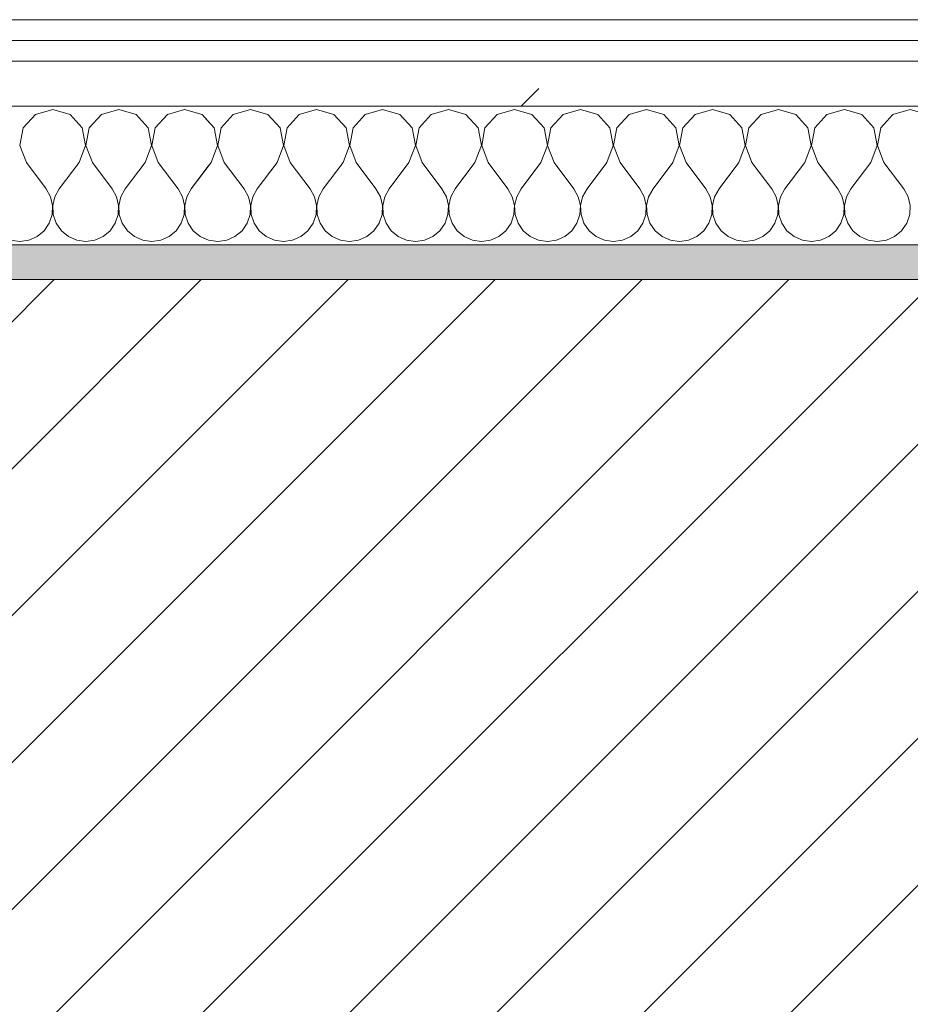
# Model space of a CAD drawing. Header units: millimetres. Extents: x -40968 to 77376, y -17881 to 4746.
# Tile 75 of 180: x -16190 to -15933, y -1413 to -1129. Entities that reach past the tile are written whole.
import ezdxf

# ---------------------------------------------------------------- set-up
doc = ezdxf.new("R2010")
doc.units = ezdxf.units.MM
doc.header["$MEASUREMENT"] = 0
doc.linetypes.add('Wipeout_Contour', pattern=[1000, 0, -1000])
doc.layers.add('12_FAÇ_Façana', color=7, linetype='Continuous')
doc.layers.add('Nuevo_08_E_Envans secs', color=7, linetype='Continuous')
for name, color, linetype, lineweight, true_color in [('12_FAÇ_Façana_Pluma_Nº__176', 7, 'Continuous', 15, 0x93a0c6), ('Nuevo_08_E_Envans secs_Pluma_Nº__102', 7, 'Continuous', 5, 0xcccccc), ('Nuevo_08_E_Envans secs_Pluma_Nº__171', 171, 'Continuous', 13, 0xaaaaff), ('Nuevo_08_E_Envans secs_Pluma_Nº__177', 7, 'Continuous', 15, 0xf7e046)]:
    doc.layers.add(name, color=color, linetype=linetype, lineweight=lineweight, true_color=true_color)
for name, color, linetype, lineweight in [('12_FAÇ_Façana_Pluma_Nº__2', 8, 'Continuous', 5), ('12_FAÇ_Façana_Pluma_Nº__7', 7, 'Continuous', 5), ('Nuevo_08_E_Envans secs_Pluma_Nº__1', 7, 'Continuous', 5)]:
    doc.layers.add(name, color=color, linetype=linetype, lineweight=lineweight)
pattern_1 = [(45, (0, 0), (-183.8478, 183.8478), [195, -65]), (45, (7e-14, 183.85), (-183.8478, 183.8478), [195, -65])]

# ---------------------------------------------------------------- blocks, each defined once
blk = doc.blocks.new('Muro_12_5', base_point=(-16936.43, -1193.98))
at = {"layer": '12_FAÇ_Façana_Pluma_Nº__176', "linetype": 'Continuous', "lineweight": 0, "true_color": 0x495063}
blk.add_hatch(color=251, dxfattribs=at).paths.add_polyline_path([(-14135.93, -1193.98), (-16936.43, -1193.98), (-16936.43, -1203.98), (-14135.93, -1203.98)])
at = {"layer": '12_FAÇ_Façana_Pluma_Nº__2', "linetype": 'Continuous', "lineweight": 5}
h = blk.add_hatch(dxfattribs=at)
h.set_pattern_fill('Ceramic_0005', color=8, style=0, pattern_type=2)
h.set_pattern_definition([(45, (0, 0), (-21.213203, 21.213203), [])])
h.paths.add_polyline_path([(-16936.43, -1418.98), (-14135.93, -1418.98), (-14135.93, -1203.98), (-16936.43, -1203.98)])
at = {"layer": '12_FAÇ_Façana_Pluma_Nº__7', "color": 7, "linetype": 'Continuous', "lineweight": 5}
blk.add_line((-14135.93, -1203.98), (-16936.43, -1203.98), dxfattribs=at)
at = {"layer": '12_FAÇ_Façana_Pluma_Nº__7', "color": 7, "linetype": 'Continuous', "lineweight": 5, "flags": 128}
blk.add_lwpolyline([(-14135.93, -1193.98), (-16936.43, -1193.98)], dxfattribs=at)
blk = doc.blocks.new('*X233')
at = {"layer": 'Nuevo_08_E_Envans secs_Pluma_Nº__102', "color": 254, "linetype": 'Continuous', "lineweight": 5, "true_color": 0xcccccc}
for p, q in [((-16185.96, -1156.35), (-16189.47, -1160.19)), ((-16180.95, -1154.93), (-16185.96, -1156.35)), ((-16175.95, -1156.35), (-16180.95, -1154.93)), ((-16172.43, -1160.19), (-16175.95, -1156.35)), ((-16166.91, -1156.35), (-16170.42, -1160.19)), ((-16161.9, -1154.93), (-16166.91, -1156.35)), ((-16156.9, -1156.35), (-16161.9, -1154.93)), ((-16153.39, -1160.19), (-16156.9, -1156.35)), ((-16147.86, -1156.35), (-16151.38, -1160.19)), ((-16142.86, -1154.93), (-16147.86, -1156.35)), ((-16137.85, -1156.35), (-16142.86, -1154.93)), ((-16134.34, -1160.19), (-16137.85, -1156.35)), ((-16128.82, -1156.35), (-16132.33, -1160.19)), ((-16123.81, -1154.93), (-16128.82, -1156.35)), ((-16118.8, -1156.35), (-16123.81, -1154.93)), ((-16115.29, -1160.19), (-16118.8, -1156.35)), ((-16109.77, -1156.35), (-16113.28, -1160.19)), ((-16104.76, -1154.93), (-16109.77, -1156.35)), ((-16099.75, -1156.35), (-16104.76, -1154.93)), ((-16096.24, -1160.19), (-16099.75, -1156.35)), ((-16090.72, -1156.35), (-16094.23, -1160.19)), ((-16085.71, -1154.93), (-16090.72, -1156.35)), ((-16080.71, -1156.35), (-16085.71, -1154.93)), ((-16077.2, -1160.19), (-16080.71, -1156.35)), ((-16071.67, -1156.35), (-16075.19, -1160.19)), ((-16066.67, -1154.93), (-16071.67, -1156.35)), ((-16061.66, -1156.35), (-16066.67, -1154.93)), ((-16058.15, -1160.19), (-16061.66, -1156.35)), ((-16052.63, -1156.35), (-16056.14, -1160.19)), ((-16047.62, -1154.93), (-16052.63, -1156.35)), ((-16042.61, -1156.35), (-16047.62, -1154.93)), ((-16039.1, -1160.19), (-16042.61, -1156.35)), ((-16033.58, -1156.35), (-16037.09, -1160.19)), ((-16028.57, -1154.93), (-16033.58, -1156.35)), ((-16023.56, -1156.35), (-16028.57, -1154.93)), ((-16020.05, -1160.19), (-16023.56, -1156.35)), ((-16014.53, -1156.35), (-16018.04, -1160.19)), ((-16009.52, -1154.93), (-16014.53, -1156.35)), ((-16004.52, -1156.35), (-16009.52, -1154.93)), ((-16001.01, -1160.19), (-16004.52, -1156.35)), ((-15995.48, -1156.35), (-15998.99, -1160.19)), ((-15990.48, -1154.93), (-15995.48, -1156.35)), ((-15985.47, -1156.35), (-15990.48, -1154.93)), ((-15981.96, -1160.19), (-15985.47, -1156.35)), ((-15976.44, -1156.35), (-15979.95, -1160.19)), ((-15971.43, -1154.93), (-15976.44, -1156.35)), ((-15966.42, -1156.35), (-15971.43, -1154.93)), ((-15962.91, -1160.19), (-15966.42, -1156.35)), ((-15957.39, -1156.35), (-15960.9, -1160.19)), ((-15952.38, -1154.93), (-15957.39, -1156.35)), ((-15947.37, -1156.35), (-15952.38, -1154.93)), ((-15943.86, -1160.19), (-15947.37, -1156.35)), ((-15938.34, -1156.35), (-15941.85, -1160.19)), ((-15933.33, -1154.93), (-15938.34, -1156.35)), ((-16189.47, -1160.19), (-16190.44, -1165.31)), ((-16171.47, -1165.31), (-16172.43, -1160.19)), ((-16170.42, -1160.19), (-16171.39, -1165.31)), ((-16152.42, -1165.31), (-16153.39, -1160.19)), ((-16151.38, -1160.19), (-16152.34, -1165.31)), ((-16133.37, -1165.31), (-16134.34, -1160.19)), ((-16132.33, -1160.19), (-16133.29, -1165.31)), ((-16114.32, -1165.31), (-16115.29, -1160.19)), ((-16113.28, -1160.19), (-16114.25, -1165.31)), ((-16095.28, -1165.31), (-16096.24, -1160.19)), ((-16094.23, -1160.19), (-16095.2, -1165.31)), ((-16076.23, -1165.31), (-16077.2, -1160.19)), ((-16075.19, -1160.19), (-16076.15, -1165.31)), ((-16057.18, -1165.31), (-16058.15, -1160.19)), ((-16056.14, -1160.19), (-16057.1, -1165.31)), ((-16038.13, -1165.31), (-16039.1, -1160.19)), ((-16037.09, -1160.19), (-16038.06, -1165.31)), ((-16019.09, -1165.31), (-16020.05, -1160.19)), ((-16018.04, -1160.19), (-16019.01, -1165.31)), ((-16000.04, -1165.31), (-16001.01, -1160.19)), ((-15998.99, -1160.19), (-15999.96, -1165.31)), ((-15980.99, -1165.31), (-15981.96, -1160.19)), ((-15979.95, -1160.19), (-15980.91, -1165.31)), ((-15961.94, -1165.31), (-15962.91, -1160.19)), ((-15960.9, -1160.19), (-15961.87, -1165.31)), ((-15942.9, -1165.31), (-15943.86, -1160.19)), ((-15941.85, -1160.19), (-15942.82, -1165.31)), ((-16190.44, -1165.31), (-16188.57, -1170.17)), ((-16173.33, -1170.17), (-16171.47, -1165.31)), ((-16171.39, -1165.31), (-16169.52, -1170.17)), ((-16154.29, -1170.17), (-16152.42, -1165.31)), ((-16152.34, -1165.31), (-16150.48, -1170.17)), ((-16135.24, -1170.17), (-16133.37, -1165.31)), ((-16133.29, -1165.31), (-16131.43, -1170.17)), ((-16116.19, -1170.17), (-16114.32, -1165.31)), ((-16114.25, -1165.31), (-16112.38, -1170.17)), ((-16097.14, -1170.17), (-16095.28, -1165.31)), ((-16095.2, -1165.31), (-16093.33, -1170.17)), ((-16078.1, -1170.17), (-16076.23, -1165.31)), ((-16076.15, -1165.31), (-16074.29, -1170.17)), ((-16059.05, -1170.17), (-16057.18, -1165.31)), ((-16057.1, -1165.31), (-16055.24, -1170.17)), ((-16040, -1170.17), (-16038.13, -1165.31)), ((-16038.06, -1165.31), (-16036.19, -1170.17)), ((-16020.95, -1170.17), (-16019.09, -1165.31)), ((-16019.01, -1165.31), (-16017.14, -1170.17)), ((-16001.9, -1170.17), (-16000.04, -1165.31)), ((-15999.96, -1165.31), (-15998.1, -1170.17)), ((-15982.86, -1170.17), (-15980.99, -1165.31)), ((-15980.91, -1165.31), (-15979.05, -1170.17)), ((-15963.81, -1170.17), (-15961.94, -1165.31)), ((-15961.87, -1165.31), (-15960, -1170.17)), ((-15944.76, -1170.17), (-15942.9, -1165.31)), ((-15942.82, -1165.31), (-15940.95, -1170.17)), ((-16188.57, -1170.17), (-16182.86, -1177.79)), ((-16173.33, -1170.17), (-16179.05, -1177.79)), ((-16169.52, -1170.17), (-16163.81, -1177.79)), ((-16154.29, -1170.17), (-16160, -1177.79)), ((-16150.48, -1170.17), (-16144.76, -1177.79)), ((-16135.24, -1170.17), (-16140.95, -1177.79)), ((-16131.43, -1170.17), (-16125.71, -1177.79)), ((-16116.19, -1170.17), (-16121.9, -1177.79)), ((-16112.38, -1170.17), (-16106.67, -1177.79)), ((-16097.14, -1170.17), (-16102.86, -1177.79)), ((-16093.33, -1170.17), (-16087.62, -1177.79)), ((-16078.1, -1170.17), (-16083.81, -1177.79)), ((-16074.29, -1170.17), (-16068.57, -1177.79)), ((-16059.05, -1170.17), (-16064.76, -1177.79)), ((-16055.24, -1170.17), (-16049.52, -1177.79)), ((-16040, -1170.17), (-16045.71, -1177.79)), ((-16036.19, -1170.17), (-16030.48, -1177.79)), ((-16020.95, -1170.17), (-16026.67, -1177.79)), ((-16017.14, -1170.17), (-16011.43, -1177.79)), ((-16001.9, -1170.17), (-16007.62, -1177.79)), ((-15998.1, -1170.17), (-15992.38, -1177.79)), ((-15982.86, -1170.17), (-15988.57, -1177.79)), ((-15979.05, -1170.17), (-15973.33, -1177.79)), ((-15963.81, -1170.17), (-15969.52, -1177.79)), ((-15960, -1170.17), (-15954.29, -1177.79)), ((-15944.76, -1170.17), (-15950.48, -1177.79)), ((-15940.95, -1170.17), (-15935.24, -1177.79)), ((-16181.59, -1180.08), (-16182.86, -1177.79)), ((-16179.05, -1177.79), (-16180.32, -1180.08)), ((-16162.54, -1180.08), (-16163.81, -1177.79)), ((-16160, -1177.79), (-16161.27, -1180.08)), ((-16143.49, -1180.08), (-16144.76, -1177.79)), ((-16140.95, -1177.79), (-16142.22, -1180.08)), ((-16124.44, -1180.08), (-16125.71, -1177.79)), ((-16121.9, -1177.79), (-16123.18, -1180.08)), ((-16105.4, -1180.08), (-16106.67, -1177.79)), ((-16102.86, -1177.79), (-16104.13, -1180.08)), ((-16086.35, -1180.08), (-16087.62, -1177.79)), ((-16083.81, -1177.79), (-16085.08, -1180.08)), ((-16067.3, -1180.08), (-16068.57, -1177.79)), ((-16064.76, -1177.79), (-16066.03, -1180.08)), ((-16048.25, -1180.08), (-16049.52, -1177.79)), ((-16045.71, -1177.79), (-16046.99, -1180.08)), ((-16029.2, -1180.08), (-16030.48, -1177.79)), ((-16026.67, -1177.79), (-16027.94, -1180.08)), ((-16010.16, -1180.08), (-16011.43, -1177.79)), ((-16007.62, -1177.79), (-16008.89, -1180.08)), ((-15991.11, -1180.08), (-15992.38, -1177.79)), ((-15988.57, -1177.79), (-15989.84, -1180.08)), ((-15972.06, -1180.08), (-15973.33, -1177.79)), ((-15969.52, -1177.79), (-15970.8, -1180.08)), ((-15953.01, -1180.08), (-15954.29, -1177.79)), ((-15950.48, -1177.79), (-15951.75, -1180.08)), ((-15933.97, -1180.08), (-15935.24, -1177.79)), ((-16180.99, -1182.64), (-16181.59, -1180.08)), ((-16181.12, -1185.27), (-16180.99, -1182.64)), ((-16180.32, -1180.08), (-16180.91, -1182.64)), ((-16180.91, -1182.64), (-16180.79, -1185.27)), ((-16161.94, -1182.64), (-16162.54, -1180.08)), ((-16162.07, -1185.27), (-16161.94, -1182.64)), ((-16161.27, -1180.08), (-16161.87, -1182.64)), ((-16161.87, -1182.64), (-16161.74, -1185.27)), ((-16142.9, -1182.64), (-16143.49, -1180.08)), ((-16143.02, -1185.27), (-16142.9, -1182.64)), ((-16142.22, -1180.08), (-16142.82, -1182.64)), ((-16142.82, -1182.64), (-16142.69, -1185.27)), ((-16123.85, -1182.64), (-16124.44, -1180.08)), ((-16123.98, -1185.27), (-16123.85, -1182.64)), ((-16123.18, -1180.08), (-16123.77, -1182.64)), ((-16123.77, -1182.64), (-16123.64, -1185.27)), ((-16104.8, -1182.64), (-16105.4, -1180.08)), ((-16104.93, -1185.27), (-16104.8, -1182.64)), ((-16104.13, -1180.08), (-16104.72, -1182.64)), ((-16104.72, -1182.64), (-16104.6, -1185.27)), ((-16085.75, -1182.64), (-16086.35, -1180.08)), ((-16085.88, -1185.27), (-16085.75, -1182.64)), ((-16085.08, -1180.08), (-16085.68, -1182.64)), ((-16085.68, -1182.64), (-16085.55, -1185.27)), ((-16066.71, -1182.64), (-16067.3, -1180.08)), ((-16066.83, -1185.27), (-16066.71, -1182.64)), ((-16066.03, -1180.08), (-16066.63, -1182.64)), ((-16066.63, -1182.64), (-16066.5, -1185.27)), ((-16047.66, -1182.64), (-16048.25, -1180.08)), ((-16047.78, -1185.27), (-16047.66, -1182.64)), ((-16046.99, -1180.08), (-16047.58, -1182.64)), ((-16047.58, -1182.64), (-16047.45, -1185.27)), ((-16028.61, -1182.64), (-16029.2, -1180.08)), ((-16028.74, -1185.27), (-16028.61, -1182.64)), ((-16027.94, -1180.08), (-16028.53, -1182.64)), ((-16028.53, -1182.64), (-16028.41, -1185.27)), ((-16009.56, -1182.64), (-16010.16, -1180.08)), ((-16009.69, -1185.27), (-16009.56, -1182.64)), ((-16008.89, -1180.08), (-16009.49, -1182.64)), ((-16009.49, -1182.64), (-16009.36, -1185.27)), ((-15990.51, -1182.64), (-15991.11, -1180.08)), ((-15990.64, -1185.27), (-15990.51, -1182.64)), ((-15989.84, -1180.08), (-15990.44, -1182.64)), ((-15990.44, -1182.64), (-15990.31, -1185.27)), ((-15971.47, -1182.64), (-15972.06, -1180.08)), ((-15971.59, -1185.27), (-15971.47, -1182.64)), ((-15970.8, -1180.08), (-15971.39, -1182.64)), ((-15971.39, -1182.64), (-15971.26, -1185.27)), ((-15952.42, -1182.64), (-15953.01, -1180.08)), ((-15952.55, -1185.27), (-15952.42, -1182.64)), ((-15951.75, -1180.08), (-15952.34, -1182.64)), ((-15952.34, -1182.64), (-15952.22, -1185.27)), ((-15933.37, -1182.64), (-15933.97, -1180.08)), ((-15933.5, -1185.27), (-15933.37, -1182.64)), ((-16181.96, -1187.76), (-16181.12, -1185.27)), ((-16180.79, -1185.27), (-16179.95, -1187.76)), ((-16162.91, -1187.76), (-16162.07, -1185.27)), ((-16161.74, -1185.27), (-16160.9, -1187.76)), ((-16143.86, -1187.76), (-16143.02, -1185.27)), ((-16142.69, -1185.27), (-16141.85, -1187.76)), ((-16124.81, -1187.76), (-16123.98, -1185.27)), ((-16123.64, -1185.27), (-16122.8, -1187.76)), ((-16105.77, -1187.76), (-16104.93, -1185.27)), ((-16104.6, -1185.27), (-16103.76, -1187.76)), ((-16086.72, -1187.76), (-16085.88, -1185.27)), ((-16085.55, -1185.27), (-16084.71, -1187.76)), ((-16067.67, -1187.76), (-16066.83, -1185.27)), ((-16066.5, -1185.27), (-16065.66, -1187.76)), ((-16048.62, -1187.76), (-16047.78, -1185.27)), ((-16047.45, -1185.27), (-16046.61, -1187.76)), ((-16029.58, -1187.76), (-16028.74, -1185.27)), ((-16028.41, -1185.27), (-16027.57, -1187.76)), ((-16010.53, -1187.76), (-16009.69, -1185.27)), ((-16009.36, -1185.27), (-16008.52, -1187.76)), ((-15991.48, -1187.76), (-15990.64, -1185.27)), ((-15990.31, -1185.27), (-15989.47, -1187.76)), ((-15972.43, -1187.76), (-15971.59, -1185.27)), ((-15971.26, -1185.27), (-15970.42, -1187.76)), ((-15953.39, -1187.76), (-15952.55, -1185.27)), ((-15952.22, -1185.27), (-15951.38, -1187.76)), ((-15934.34, -1187.76), (-15933.5, -1185.27)), ((-16183.45, -1189.92), (-16181.96, -1187.76)), ((-16179.95, -1187.76), (-16178.46, -1189.92)), ((-16164.4, -1189.92), (-16162.91, -1187.76)), ((-16160.9, -1187.76), (-16159.41, -1189.92)), ((-16145.35, -1189.92), (-16143.86, -1187.76)), ((-16141.85, -1187.76), (-16140.36, -1189.92)), ((-16126.3, -1189.92), (-16124.81, -1187.76)), ((-16122.8, -1187.76), (-16121.32, -1189.92)), ((-16107.26, -1189.92), (-16105.77, -1187.76)), ((-16103.76, -1187.76), (-16102.27, -1189.92)), ((-16088.21, -1189.92), (-16086.72, -1187.76)), ((-16084.71, -1187.76), (-16083.22, -1189.92)), ((-16069.16, -1189.92), (-16067.67, -1187.76)), ((-16065.66, -1187.76), (-16064.17, -1189.92)), ((-16050.11, -1189.92), (-16048.62, -1187.76)), ((-16046.61, -1187.76), (-16045.13, -1189.92)), ((-16031.06, -1189.92), (-16029.58, -1187.76)), ((-16027.57, -1187.76), (-16026.08, -1189.92)), ((-16012.02, -1189.92), (-16010.53, -1187.76)), ((-16008.52, -1187.76), (-16007.03, -1189.92)), ((-15992.97, -1189.92), (-15991.48, -1187.76)), ((-15989.47, -1187.76), (-15987.98, -1189.92)), ((-15973.92, -1189.92), (-15972.43, -1187.76)), ((-15970.42, -1187.76), (-15968.94, -1189.92)), ((-15954.87, -1189.92), (-15953.39, -1187.76)), ((-15951.38, -1187.76), (-15949.89, -1189.92)), ((-15935.83, -1189.92), (-15934.34, -1187.76)), ((-16185.47, -1191.6), (-16183.45, -1189.92)), ((-16178.46, -1189.92), (-16176.44, -1191.6)), ((-16166.42, -1191.6), (-16164.4, -1189.92)), ((-16159.41, -1189.92), (-16157.39, -1191.6)), ((-16147.37, -1191.6), (-16145.35, -1189.92)), ((-16140.36, -1189.92), (-16138.34, -1191.6)), ((-16128.33, -1191.6), (-16126.3, -1189.92)), ((-16121.32, -1189.92), (-16119.29, -1191.6)), ((-16109.28, -1191.6), (-16107.26, -1189.92)), ((-16102.27, -1189.92), (-16100.25, -1191.6)), ((-16090.23, -1191.6), (-16088.21, -1189.92)), ((-16083.22, -1189.92), (-16081.2, -1191.6)), ((-16071.18, -1191.6), (-16069.16, -1189.92)), ((-16064.17, -1189.92), (-16062.15, -1191.6)), ((-16052.14, -1191.6), (-16050.11, -1189.92)), ((-16045.13, -1189.92), (-16043.1, -1191.6)), ((-16033.09, -1191.6), (-16031.06, -1189.92)), ((-16026.08, -1189.92), (-16024.05, -1191.6)), ((-16014.04, -1191.6), (-16012.02, -1189.92)), ((-16007.03, -1189.92), (-16005.01, -1191.6)), ((-15994.99, -1191.6), (-15992.97, -1189.92)), ((-15987.98, -1189.92), (-15985.96, -1191.6)), ((-15975.95, -1191.6), (-15973.92, -1189.92)), ((-15968.94, -1189.92), (-15966.91, -1191.6)), ((-15956.9, -1191.6), (-15954.87, -1189.92)), ((-15949.89, -1189.92), (-15947.86, -1191.6)), ((-15937.85, -1191.6), (-15935.83, -1189.92)), ((-16193.08, -1192.66), (-16190.48, -1193.02)), ((-16190.48, -1193.02), (-16187.87, -1192.66)), ((-16187.87, -1192.66), (-16185.47, -1191.6)), ((-16176.44, -1191.6), (-16174.03, -1192.66)), ((-16174.03, -1192.66), (-16171.43, -1193.02)), ((-16171.43, -1193.02), (-16168.83, -1192.66)), ((-16168.83, -1192.66), (-16166.42, -1191.6)), ((-16157.39, -1191.6), (-16154.98, -1192.66)), ((-16154.98, -1192.66), (-16152.38, -1193.02)), ((-16152.38, -1193.02), (-16149.78, -1192.66)), ((-16149.78, -1192.66), (-16147.37, -1191.6)), ((-16138.34, -1191.6), (-16135.94, -1192.66)), ((-16135.94, -1192.66), (-16133.33, -1193.02)), ((-16133.33, -1193.02), (-16130.73, -1192.66)), ((-16130.73, -1192.66), (-16128.33, -1191.6)), ((-16119.29, -1191.6), (-16116.89, -1192.66)), ((-16116.89, -1192.66), (-16114.29, -1193.02)), ((-16114.29, -1193.02), (-16111.68, -1192.66)), ((-16111.68, -1192.66), (-16109.28, -1191.6)), ((-16100.25, -1191.6), (-16097.84, -1192.66)), ((-16097.84, -1192.66), (-16095.24, -1193.02)), ((-16095.24, -1193.02), (-16092.64, -1192.66)), ((-16092.64, -1192.66), (-16090.23, -1191.6)), ((-16081.2, -1191.6), (-16078.79, -1192.66)), ((-16078.79, -1192.66), (-16076.19, -1193.02)), ((-16076.19, -1193.02), (-16073.59, -1192.66)), ((-16073.59, -1192.66), (-16071.18, -1191.6)), ((-16062.15, -1191.6), (-16059.75, -1192.66)), ((-16059.75, -1192.66), (-16057.14, -1193.02)), ((-16057.14, -1193.02), (-16054.54, -1192.66)), ((-16054.54, -1192.66), (-16052.14, -1191.6)), ((-16043.1, -1191.6), (-16040.7, -1192.66)), ((-16040.7, -1192.66), (-16038.1, -1193.02)), ((-16038.1, -1193.02), (-16035.49, -1192.66)), ((-16035.49, -1192.66), (-16033.09, -1191.6)), ((-16024.05, -1191.6), (-16021.65, -1192.66)), ((-16021.65, -1192.66), (-16019.05, -1193.02)), ((-16019.05, -1193.02), (-16016.45, -1192.66)), ((-16016.45, -1192.66), (-16014.04, -1191.6)), ((-16005.01, -1191.6), (-16002.6, -1192.66)), ((-16002.6, -1192.66), (-16000, -1193.02)), ((-16000, -1193.02), (-15997.4, -1192.66)), ((-15997.4, -1192.66), (-15994.99, -1191.6)), ((-15985.96, -1191.6), (-15983.55, -1192.66)), ((-15983.55, -1192.66), (-15980.95, -1193.02)), ((-15980.95, -1193.02), (-15978.35, -1192.66)), ((-15978.35, -1192.66), (-15975.95, -1191.6)), ((-15966.91, -1191.6), (-15964.51, -1192.66)), ((-15964.51, -1192.66), (-15961.9, -1193.02)), ((-15961.9, -1193.02), (-15959.3, -1192.66)), ((-15959.3, -1192.66), (-15956.9, -1191.6)), ((-15947.86, -1191.6), (-15945.46, -1192.66)), ((-15945.46, -1192.66), (-15942.86, -1193.02)), ((-15942.86, -1193.02), (-15940.25, -1192.66)), ((-15940.25, -1192.66), (-15937.85, -1191.6))]:
    blk.add_line(p, q, dxfattribs=at)
blk = doc.blocks.new('Muro_92_5', base_point=(-14135.93, -1193.98))
at = {"layer": 'Nuevo_08_E_Envans secs_Pluma_Nº__1', "color": 7, "linetype": 'Continuous', "lineweight": 5, "flags": 128}
blk.add_lwpolyline([(-16936.43, -1193.98), (-14135.93, -1193.98)], dxfattribs=at)
at = {"color": 254, "linetype": 'Wipeout_Contour', "lineweight": 0, "ltscale": 62310.788122}
blk.add_wipeout([(-14135.93, -1128.98), (-16936.43, -1128.98), (-16936.43, -1134.98), (-14135.93, -1134.98)], dxfattribs=at).dxf.layer = 'Nuevo_08_E_Envans secs'
at = {"color": 254, "linetype": 'Wipeout_Contour', "lineweight": 0, "ltscale": 62315.364932}
blk.add_wipeout([(-14135.93, -1140.98), (-16936.43, -1140.98), (-16936.43, -1153.98), (-14135.93, -1153.98)], dxfattribs=at).dxf.layer = 'Nuevo_08_E_Envans secs'
at = {"layer": 'Nuevo_08_E_Envans secs_Pluma_Nº__171', "linetype": 'Continuous', "lineweight": 13, "true_color": 0xaaaaff}
h = blk.add_hatch(dxfattribs=at)
h.set_pattern_fill('Panellat_HPL_0005', color=161, style=0, pattern_type=2)
h.set_pattern_definition(pattern_1)
h.paths.add_polyline_path([(-14135.93, -1128.98), (-16936.43, -1128.98), (-16936.43, -1134.98), (-14135.93, -1134.98)])
at = {"layer": 'Nuevo_08_E_Envans secs_Pluma_Nº__177', "linetype": 'Continuous', "lineweight": 15, "true_color": 0xf7e046}
h = blk.add_hatch(dxfattribs=at)
h.set_pattern_fill('Panellat_HPL_0005', color=53, style=0, pattern_type=2)
h.set_pattern_definition(pattern_1)
h.paths.add_polyline_path([(-14135.93, -1140.98), (-16936.43, -1140.98), (-16936.43, -1153.98), (-14135.93, -1153.98)])
at = {"layer": 'Nuevo_08_E_Envans secs_Pluma_Nº__1', "color": 7, "linetype": 'Continuous', "lineweight": 5}
for p, q in [((-14135.93, -1134.98), (-16936.43, -1134.98)), ((-14135.93, -1140.98), (-16936.43, -1140.98)), ((-14135.93, -1153.98), (-16936.43, -1153.98))]:
    blk.add_line(p, q, dxfattribs=at)
at = {"layer": 'Nuevo_08_E_Envans secs_Pluma_Nº__1', "color": 7, "linetype": 'Continuous', "lineweight": 5, "flags": 128}
blk.add_lwpolyline([(-14135.93, -1128.98), (-16936.43, -1128.98)], dxfattribs=at)
at = {"layer": 'Nuevo_08_E_Envans secs', "color": 7, "lineweight": 20}
blk.add_blockref('*X233', (0, 0), dxfattribs=at)
blk = doc.blocks.new('*X487')
at = {"layer": 'Nuevo_08_E_Envans secs_Pluma_Nº__102', "color": 254, "linetype": 'Continuous', "lineweight": 5, "true_color": 0xcccccc}
for p, q in [((-16185.96, -1156.35), (-16189.47, -1160.19)), ((-16180.95, -1154.93), (-16185.96, -1156.35)), ((-16175.95, -1156.35), (-16180.95, -1154.93)), ((-16172.43, -1160.19), (-16175.95, -1156.35)), ((-16166.91, -1156.35), (-16170.42, -1160.19)), ((-16161.9, -1154.93), (-16166.91, -1156.35)), ((-16156.9, -1156.35), (-16161.9, -1154.93)), ((-16153.39, -1160.19), (-16156.9, -1156.35)), ((-16147.86, -1156.35), (-16151.38, -1160.19)), ((-16142.86, -1154.93), (-16147.86, -1156.35)), ((-16137.85, -1156.35), (-16142.86, -1154.93)), ((-16136.43, -1157.9), (-16137.85, -1156.35)), ((-16189.47, -1160.19), (-16190.44, -1165.31)), ((-16171.47, -1165.31), (-16172.43, -1160.19)), ((-16170.42, -1160.19), (-16171.39, -1165.31)), ((-16152.42, -1165.31), (-16153.39, -1160.19)), ((-16151.38, -1160.19), (-16152.34, -1165.31)), ((-16190.44, -1165.31), (-16188.57, -1170.17)), ((-16173.33, -1170.17), (-16171.47, -1165.31)), ((-16171.39, -1165.31), (-16169.52, -1170.17)), ((-16154.29, -1170.17), (-16152.42, -1165.31)), ((-16152.34, -1165.31), (-16150.48, -1170.17)), ((-16188.57, -1170.17), (-16182.86, -1177.79)), ((-16173.33, -1170.17), (-16179.05, -1177.79)), ((-16169.52, -1170.17), (-16163.81, -1177.79)), ((-16154.29, -1170.17), (-16160, -1177.79)), ((-16150.48, -1170.17), (-16144.76, -1177.79)), ((-16136.43, -1171.76), (-16140.95, -1177.79)), ((-16181.59, -1180.08), (-16182.86, -1177.79)), ((-16179.05, -1177.79), (-16180.32, -1180.08)), ((-16162.54, -1180.08), (-16163.81, -1177.79)), ((-16160, -1177.79), (-16161.27, -1180.08)), ((-16143.49, -1180.08), (-16144.76, -1177.79)), ((-16140.95, -1177.79), (-16142.22, -1180.08)), ((-16180.99, -1182.64), (-16181.59, -1180.08)), ((-16181.12, -1185.27), (-16180.99, -1182.64)), ((-16180.32, -1180.08), (-16180.91, -1182.64)), ((-16180.91, -1182.64), (-16180.79, -1185.27)), ((-16161.94, -1182.64), (-16162.54, -1180.08)), ((-16162.07, -1185.27), (-16161.94, -1182.64)), ((-16161.27, -1180.08), (-16161.87, -1182.64)), ((-16161.87, -1182.64), (-16161.74, -1185.27)), ((-16142.9, -1182.64), (-16143.49, -1180.08)), ((-16143.02, -1185.27), (-16142.9, -1182.64)), ((-16142.22, -1180.08), (-16142.82, -1182.64)), ((-16142.82, -1182.64), (-16142.69, -1185.27)), ((-16181.96, -1187.76), (-16181.12, -1185.27)), ((-16180.79, -1185.27), (-16179.95, -1187.76)), ((-16162.91, -1187.76), (-16162.07, -1185.27)), ((-16161.74, -1185.27), (-16160.9, -1187.76)), ((-16143.86, -1187.76), (-16143.02, -1185.27)), ((-16142.69, -1185.27), (-16141.85, -1187.76)), ((-16183.45, -1189.92), (-16181.96, -1187.76)), ((-16179.95, -1187.76), (-16178.46, -1189.92)), ((-16164.4, -1189.92), (-16162.91, -1187.76)), ((-16160.9, -1187.76), (-16159.41, -1189.92)), ((-16145.35, -1189.92), (-16143.86, -1187.76)), ((-16141.85, -1187.76), (-16140.36, -1189.92)), ((-16185.47, -1191.6), (-16183.45, -1189.92)), ((-16178.46, -1189.92), (-16176.44, -1191.6)), ((-16166.42, -1191.6), (-16164.4, -1189.92)), ((-16159.41, -1189.92), (-16157.39, -1191.6)), ((-16147.37, -1191.6), (-16145.35, -1189.92)), ((-16140.36, -1189.92), (-16138.34, -1191.6)), ((-16193.08, -1192.66), (-16190.48, -1193.02)), ((-16190.48, -1193.02), (-16187.87, -1192.66)), ((-16187.87, -1192.66), (-16185.47, -1191.6)), ((-16176.44, -1191.6), (-16174.03, -1192.66)), ((-16174.03, -1192.66), (-16171.43, -1193.02)), ((-16171.43, -1193.02), (-16168.83, -1192.66)), ((-16168.83, -1192.66), (-16166.42, -1191.6)), ((-16157.39, -1191.6), (-16154.98, -1192.66)), ((-16154.98, -1192.66), (-16152.38, -1193.02)), ((-16152.38, -1193.02), (-16149.78, -1192.66)), ((-16149.78, -1192.66), (-16147.37, -1191.6)), ((-16138.34, -1191.6), (-16136.43, -1192.44))]:
    blk.add_line(p, q, dxfattribs=at)
blk = doc.blocks.new('Muro_151_5', base_point=(-16936.43, -1128.98))
at = {"layer": 'Nuevo_08_E_Envans secs_Pluma_Nº__1', "color": 7, "linetype": 'Continuous', "lineweight": 5, "flags": 128}
blk.add_lwpolyline([(-16936.43, -1193.98), (-16136.43, -1193.98)], dxfattribs=at)
at = {"color": 254, "linetype": 'Wipeout_Contour', "lineweight": 0, "ltscale": 66300.607498}
blk.add_wipeout([(-16136.43, -1128.98), (-16936.43, -1128.98), (-16936.43, -1134.98), (-16136.43, -1134.98)], dxfattribs=at).dxf.layer = 'Nuevo_08_E_Envans secs'
at = {"color": 254, "linetype": 'Wipeout_Contour', "lineweight": 0, "ltscale": 66304.876943}
blk.add_wipeout([(-16136.43, -1140.98), (-16936.43, -1140.98), (-16936.43, -1153.98), (-16136.43, -1153.98)], dxfattribs=at).dxf.layer = 'Nuevo_08_E_Envans secs'
at = {"layer": 'Nuevo_08_E_Envans secs_Pluma_Nº__171', "linetype": 'Continuous', "lineweight": 13, "true_color": 0xaaaaff}
h = blk.add_hatch(dxfattribs=at)
h.set_pattern_fill('Panellat_HPL_0005', color=161, style=0, pattern_type=2)
h.set_pattern_definition(pattern_1)
h.paths.add_polyline_path([(-16136.43, -1128.98), (-16936.43, -1128.98), (-16936.43, -1134.98), (-16136.43, -1134.98)])
at = {"layer": 'Nuevo_08_E_Envans secs_Pluma_Nº__177', "linetype": 'Continuous', "lineweight": 15, "true_color": 0xf7e046}
h = blk.add_hatch(dxfattribs=at)
h.set_pattern_fill('Panellat_HPL_0005', color=53, style=0, pattern_type=2)
h.set_pattern_definition(pattern_1)
h.paths.add_polyline_path([(-16136.43, -1140.98), (-16936.43, -1140.98), (-16936.43, -1153.98), (-16136.43, -1153.98)])
at = {"layer": 'Nuevo_08_E_Envans secs_Pluma_Nº__1', "color": 7, "linetype": 'Continuous', "lineweight": 5}
for p, q in [((-16136.43, -1134.98), (-16936.43, -1134.98)), ((-16136.43, -1140.98), (-16936.43, -1140.98)), ((-16136.43, -1153.98), (-16936.43, -1153.98))]:
    blk.add_line(p, q, dxfattribs=at)
at = {"layer": 'Nuevo_08_E_Envans secs_Pluma_Nº__1', "color": 7, "linetype": 'Continuous', "lineweight": 5, "flags": 128}
blk.add_lwpolyline([(-16136.43, -1128.98), (-16936.43, -1128.98)], dxfattribs=at)
at = {"layer": 'Nuevo_08_E_Envans secs', "color": 7, "lineweight": 20}
blk.add_blockref('*X487', (0, 0), dxfattribs=at)
blk = doc.blocks.new('*X489')
at = {"layer": 'Nuevo_08_E_Envans secs_Pluma_Nº__102', "color": 254, "linetype": 'Continuous', "lineweight": 5, "true_color": 0xcccccc}
for p, q in [((-16128.82, -1156.35), (-16132.33, -1160.19)), ((-16123.81, -1154.93), (-16128.82, -1156.35)), ((-16118.8, -1156.35), (-16123.81, -1154.93)), ((-16115.29, -1160.19), (-16118.8, -1156.35)), ((-16109.77, -1156.35), (-16113.28, -1160.19)), ((-16104.76, -1154.93), (-16109.77, -1156.35)), ((-16099.75, -1156.35), (-16104.76, -1154.93)), ((-16096.24, -1160.19), (-16099.75, -1156.35)), ((-16090.72, -1156.35), (-16094.23, -1160.19)), ((-16085.71, -1154.93), (-16090.72, -1156.35)), ((-16080.71, -1156.35), (-16085.71, -1154.93)), ((-16077.2, -1160.19), (-16080.71, -1156.35)), ((-16071.67, -1156.35), (-16075.19, -1160.19)), ((-16066.67, -1154.93), (-16071.67, -1156.35)), ((-16061.66, -1156.35), (-16066.67, -1154.93)), ((-16058.15, -1160.19), (-16061.66, -1156.35)), ((-16052.63, -1156.35), (-16056.14, -1160.19)), ((-16047.62, -1154.93), (-16052.63, -1156.35)), ((-16042.61, -1156.35), (-16047.62, -1154.93)), ((-16039.1, -1160.19), (-16042.61, -1156.35)), ((-16033.58, -1156.35), (-16037.09, -1160.19)), ((-16028.57, -1154.93), (-16033.58, -1156.35)), ((-16023.56, -1156.35), (-16028.57, -1154.93)), ((-16020.05, -1160.19), (-16023.56, -1156.35)), ((-16014.53, -1156.35), (-16018.04, -1160.19)), ((-16009.52, -1154.93), (-16014.53, -1156.35)), ((-16004.52, -1156.35), (-16009.52, -1154.93)), ((-16001.01, -1160.19), (-16004.52, -1156.35)), ((-15995.48, -1156.35), (-15998.99, -1160.19)), ((-15990.48, -1154.93), (-15995.48, -1156.35)), ((-15985.47, -1156.35), (-15990.48, -1154.93)), ((-15981.96, -1160.19), (-15985.47, -1156.35)), ((-15976.44, -1156.35), (-15979.95, -1160.19)), ((-15971.43, -1154.93), (-15976.44, -1156.35)), ((-15966.42, -1156.35), (-15971.43, -1154.93)), ((-15962.91, -1160.19), (-15966.42, -1156.35)), ((-15957.39, -1156.35), (-15960.9, -1160.19)), ((-15952.38, -1154.93), (-15957.39, -1156.35)), ((-15947.37, -1156.35), (-15952.38, -1154.93)), ((-15943.86, -1160.19), (-15947.37, -1156.35)), ((-15938.34, -1156.35), (-15941.85, -1160.19)), ((-15933.33, -1154.93), (-15938.34, -1156.35)), ((-15928.33, -1156.35), (-15933.33, -1154.93)), ((-16134.34, -1160.19), (-16136.43, -1157.9)), ((-16133.37, -1165.31), (-16134.34, -1160.19)), ((-16132.33, -1160.19), (-16133.29, -1165.31)), ((-16114.32, -1165.31), (-16115.29, -1160.19)), ((-16113.28, -1160.19), (-16114.25, -1165.31)), ((-16095.28, -1165.31), (-16096.24, -1160.19)), ((-16094.23, -1160.19), (-16095.2, -1165.31)), ((-16076.23, -1165.31), (-16077.2, -1160.19)), ((-16075.19, -1160.19), (-16076.15, -1165.31)), ((-16057.18, -1165.31), (-16058.15, -1160.19)), ((-16056.14, -1160.19), (-16057.1, -1165.31)), ((-16038.13, -1165.31), (-16039.1, -1160.19)), ((-16037.09, -1160.19), (-16038.06, -1165.31)), ((-16019.09, -1165.31), (-16020.05, -1160.19)), ((-16018.04, -1160.19), (-16019.01, -1165.31)), ((-16000.04, -1165.31), (-16001.01, -1160.19)), ((-15998.99, -1160.19), (-15999.96, -1165.31)), ((-15980.99, -1165.31), (-15981.96, -1160.19)), ((-15979.95, -1160.19), (-15980.91, -1165.31)), ((-15961.94, -1165.31), (-15962.91, -1160.19)), ((-15960.9, -1160.19), (-15961.87, -1165.31)), ((-15942.9, -1165.31), (-15943.86, -1160.19)), ((-15941.85, -1160.19), (-15942.82, -1165.31)), ((-16135.24, -1170.17), (-16133.37, -1165.31)), ((-16133.29, -1165.31), (-16131.43, -1170.17)), ((-16116.19, -1170.17), (-16114.32, -1165.31)), ((-16114.25, -1165.31), (-16112.38, -1170.17)), ((-16097.14, -1170.17), (-16095.28, -1165.31)), ((-16095.2, -1165.31), (-16093.33, -1170.17)), ((-16078.1, -1170.17), (-16076.23, -1165.31)), ((-16076.15, -1165.31), (-16074.29, -1170.17)), ((-16059.05, -1170.17), (-16057.18, -1165.31)), ((-16057.1, -1165.31), (-16055.24, -1170.17)), ((-16040, -1170.17), (-16038.13, -1165.31)), ((-16038.06, -1165.31), (-16036.19, -1170.17)), ((-16020.95, -1170.17), (-16019.09, -1165.31)), ((-16019.01, -1165.31), (-16017.14, -1170.17)), ((-16001.9, -1170.17), (-16000.04, -1165.31)), ((-15999.96, -1165.31), (-15998.1, -1170.17)), ((-15982.86, -1170.17), (-15980.99, -1165.31)), ((-15980.91, -1165.31), (-15979.05, -1170.17)), ((-15963.81, -1170.17), (-15961.94, -1165.31)), ((-15961.87, -1165.31), (-15960, -1170.17)), ((-15944.76, -1170.17), (-15942.9, -1165.31)), ((-15942.82, -1165.31), (-15940.95, -1170.17)), ((-16135.24, -1170.17), (-16136.43, -1171.76)), ((-16131.43, -1170.17), (-16125.71, -1177.79)), ((-16116.19, -1170.17), (-16121.9, -1177.79)), ((-16112.38, -1170.17), (-16106.67, -1177.79)), ((-16097.14, -1170.17), (-16102.86, -1177.79)), ((-16093.33, -1170.17), (-16087.62, -1177.79)), ((-16078.1, -1170.17), (-16083.81, -1177.79)), ((-16074.29, -1170.17), (-16068.57, -1177.79)), ((-16059.05, -1170.17), (-16064.76, -1177.79)), ((-16055.24, -1170.17), (-16049.52, -1177.79)), ((-16040, -1170.17), (-16045.71, -1177.79)), ((-16036.19, -1170.17), (-16030.48, -1177.79)), ((-16020.95, -1170.17), (-16026.67, -1177.79)), ((-16017.14, -1170.17), (-16011.43, -1177.79)), ((-16001.9, -1170.17), (-16007.62, -1177.79)), ((-15998.1, -1170.17), (-15992.38, -1177.79)), ((-15982.86, -1170.17), (-15988.57, -1177.79)), ((-15979.05, -1170.17), (-15973.33, -1177.79)), ((-15963.81, -1170.17), (-15969.52, -1177.79)), ((-15960, -1170.17), (-15954.29, -1177.79)), ((-15944.76, -1170.17), (-15950.48, -1177.79)), ((-15940.95, -1170.17), (-15935.24, -1177.79)), ((-16124.44, -1180.08), (-16125.71, -1177.79)), ((-16121.9, -1177.79), (-16123.18, -1180.08)), ((-16105.4, -1180.08), (-16106.67, -1177.79)), ((-16102.86, -1177.79), (-16104.13, -1180.08)), ((-16086.35, -1180.08), (-16087.62, -1177.79)), ((-16083.81, -1177.79), (-16085.08, -1180.08)), ((-16067.3, -1180.08), (-16068.57, -1177.79)), ((-16064.76, -1177.79), (-16066.03, -1180.08)), ((-16048.25, -1180.08), (-16049.52, -1177.79)), ((-16045.71, -1177.79), (-16046.99, -1180.08)), ((-16029.2, -1180.08), (-16030.48, -1177.79)), ((-16026.67, -1177.79), (-16027.94, -1180.08)), ((-16010.16, -1180.08), (-16011.43, -1177.79)), ((-16007.62, -1177.79), (-16008.89, -1180.08)), ((-15991.11, -1180.08), (-15992.38, -1177.79)), ((-15988.57, -1177.79), (-15989.84, -1180.08)), ((-15972.06, -1180.08), (-15973.33, -1177.79)), ((-15969.52, -1177.79), (-15970.8, -1180.08)), ((-15953.01, -1180.08), (-15954.29, -1177.79)), ((-15950.48, -1177.79), (-15951.75, -1180.08)), ((-15933.97, -1180.08), (-15935.24, -1177.79)), ((-16123.85, -1182.64), (-16124.44, -1180.08)), ((-16123.98, -1185.27), (-16123.85, -1182.64)), ((-16123.18, -1180.08), (-16123.77, -1182.64)), ((-16123.77, -1182.64), (-16123.64, -1185.27)), ((-16104.8, -1182.64), (-16105.4, -1180.08)), ((-16104.93, -1185.27), (-16104.8, -1182.64)), ((-16104.13, -1180.08), (-16104.72, -1182.64)), ((-16104.72, -1182.64), (-16104.6, -1185.27)), ((-16085.75, -1182.64), (-16086.35, -1180.08)), ((-16085.88, -1185.27), (-16085.75, -1182.64)), ((-16085.08, -1180.08), (-16085.68, -1182.64)), ((-16085.68, -1182.64), (-16085.55, -1185.27)), ((-16066.71, -1182.64), (-16067.3, -1180.08)), ((-16066.83, -1185.27), (-16066.71, -1182.64)), ((-16066.03, -1180.08), (-16066.63, -1182.64)), ((-16066.63, -1182.64), (-16066.5, -1185.27)), ((-16047.66, -1182.64), (-16048.25, -1180.08)), ((-16047.78, -1185.27), (-16047.66, -1182.64)), ((-16046.99, -1180.08), (-16047.58, -1182.64)), ((-16047.58, -1182.64), (-16047.45, -1185.27)), ((-16028.61, -1182.64), (-16029.2, -1180.08)), ((-16028.74, -1185.27), (-16028.61, -1182.64)), ((-16027.94, -1180.08), (-16028.53, -1182.64)), ((-16028.53, -1182.64), (-16028.41, -1185.27)), ((-16009.56, -1182.64), (-16010.16, -1180.08)), ((-16009.69, -1185.27), (-16009.56, -1182.64)), ((-16008.89, -1180.08), (-16009.49, -1182.64)), ((-16009.49, -1182.64), (-16009.36, -1185.27)), ((-15990.51, -1182.64), (-15991.11, -1180.08)), ((-15990.64, -1185.27), (-15990.51, -1182.64)), ((-15989.84, -1180.08), (-15990.44, -1182.64)), ((-15990.44, -1182.64), (-15990.31, -1185.27)), ((-15971.47, -1182.64), (-15972.06, -1180.08)), ((-15971.59, -1185.27), (-15971.47, -1182.64)), ((-15970.8, -1180.08), (-15971.39, -1182.64)), ((-15971.39, -1182.64), (-15971.26, -1185.27)), ((-15952.42, -1182.64), (-15953.01, -1180.08)), ((-15952.55, -1185.27), (-15952.42, -1182.64)), ((-15951.75, -1180.08), (-15952.34, -1182.64)), ((-15952.34, -1182.64), (-15952.22, -1185.27)), ((-15933.37, -1182.64), (-15933.97, -1180.08)), ((-15933.5, -1185.27), (-15933.37, -1182.64)), ((-16124.81, -1187.76), (-16123.98, -1185.27)), ((-16123.64, -1185.27), (-16122.8, -1187.76)), ((-16105.77, -1187.76), (-16104.93, -1185.27)), ((-16104.6, -1185.27), (-16103.76, -1187.76)), ((-16086.72, -1187.76), (-16085.88, -1185.27)), ((-16085.55, -1185.27), (-16084.71, -1187.76)), ((-16067.67, -1187.76), (-16066.83, -1185.27)), ((-16066.5, -1185.27), (-16065.66, -1187.76)), ((-16048.62, -1187.76), (-16047.78, -1185.27)), ((-16047.45, -1185.27), (-16046.61, -1187.76)), ((-16029.58, -1187.76), (-16028.74, -1185.27)), ((-16028.41, -1185.27), (-16027.57, -1187.76)), ((-16010.53, -1187.76), (-16009.69, -1185.27)), ((-16009.36, -1185.27), (-16008.52, -1187.76)), ((-15991.48, -1187.76), (-15990.64, -1185.27)), ((-15990.31, -1185.27), (-15989.47, -1187.76)), ((-15972.43, -1187.76), (-15971.59, -1185.27)), ((-15971.26, -1185.27), (-15970.42, -1187.76)), ((-15953.39, -1187.76), (-15952.55, -1185.27)), ((-15952.22, -1185.27), (-15951.38, -1187.76)), ((-15934.34, -1187.76), (-15933.5, -1185.27)), ((-16126.3, -1189.92), (-16124.81, -1187.76)), ((-16122.8, -1187.76), (-16121.32, -1189.92)), ((-16107.26, -1189.92), (-16105.77, -1187.76)), ((-16103.76, -1187.76), (-16102.27, -1189.92)), ((-16088.21, -1189.92), (-16086.72, -1187.76)), ((-16084.71, -1187.76), (-16083.22, -1189.92)), ((-16069.16, -1189.92), (-16067.67, -1187.76)), ((-16065.66, -1187.76), (-16064.17, -1189.92)), ((-16050.11, -1189.92), (-16048.62, -1187.76)), ((-16046.61, -1187.76), (-16045.13, -1189.92)), ((-16031.06, -1189.92), (-16029.58, -1187.76)), ((-16027.57, -1187.76), (-16026.08, -1189.92)), ((-16012.02, -1189.92), (-16010.53, -1187.76)), ((-16008.52, -1187.76), (-16007.03, -1189.92)), ((-15992.97, -1189.92), (-15991.48, -1187.76)), ((-15989.47, -1187.76), (-15987.98, -1189.92)), ((-15973.92, -1189.92), (-15972.43, -1187.76)), ((-15970.42, -1187.76), (-15968.94, -1189.92)), ((-15954.87, -1189.92), (-15953.39, -1187.76)), ((-15951.38, -1187.76), (-15949.89, -1189.92)), ((-15935.83, -1189.92), (-15934.34, -1187.76)), ((-16128.33, -1191.6), (-16126.3, -1189.92)), ((-16121.32, -1189.92), (-16119.29, -1191.6)), ((-16109.28, -1191.6), (-16107.26, -1189.92)), ((-16102.27, -1189.92), (-16100.25, -1191.6)), ((-16090.23, -1191.6), (-16088.21, -1189.92)), ((-16083.22, -1189.92), (-16081.2, -1191.6)), ((-16071.18, -1191.6), (-16069.16, -1189.92)), ((-16064.17, -1189.92), (-16062.15, -1191.6)), ((-16052.14, -1191.6), (-16050.11, -1189.92)), ((-16045.13, -1189.92), (-16043.1, -1191.6)), ((-16033.09, -1191.6), (-16031.06, -1189.92)), ((-16026.08, -1189.92), (-16024.05, -1191.6)), ((-16014.04, -1191.6), (-16012.02, -1189.92)), ((-16007.03, -1189.92), (-16005.01, -1191.6)), ((-15994.99, -1191.6), (-15992.97, -1189.92)), ((-15987.98, -1189.92), (-15985.96, -1191.6)), ((-15975.95, -1191.6), (-15973.92, -1189.92)), ((-15968.94, -1189.92), (-15966.91, -1191.6)), ((-15956.9, -1191.6), (-15954.87, -1189.92)), ((-15949.89, -1189.92), (-15947.86, -1191.6)), ((-15937.85, -1191.6), (-15935.83, -1189.92)), ((-16136.43, -1192.44), (-16135.94, -1192.66)), ((-16135.94, -1192.66), (-16133.33, -1193.02)), ((-16133.33, -1193.02), (-16130.73, -1192.66)), ((-16130.73, -1192.66), (-16128.33, -1191.6)), ((-16119.29, -1191.6), (-16116.89, -1192.66)), ((-16116.89, -1192.66), (-16114.29, -1193.02)), ((-16114.29, -1193.02), (-16111.68, -1192.66)), ((-16111.68, -1192.66), (-16109.28, -1191.6)), ((-16100.25, -1191.6), (-16097.84, -1192.66)), ((-16097.84, -1192.66), (-16095.24, -1193.02)), ((-16095.24, -1193.02), (-16092.64, -1192.66)), ((-16092.64, -1192.66), (-16090.23, -1191.6)), ((-16081.2, -1191.6), (-16078.79, -1192.66)), ((-16078.79, -1192.66), (-16076.19, -1193.02)), ((-16076.19, -1193.02), (-16073.59, -1192.66)), ((-16073.59, -1192.66), (-16071.18, -1191.6)), ((-16062.15, -1191.6), (-16059.75, -1192.66)), ((-16059.75, -1192.66), (-16057.14, -1193.02)), ((-16057.14, -1193.02), (-16054.54, -1192.66)), ((-16054.54, -1192.66), (-16052.14, -1191.6)), ((-16043.1, -1191.6), (-16040.7, -1192.66)), ((-16040.7, -1192.66), (-16038.1, -1193.02)), ((-16038.1, -1193.02), (-16035.49, -1192.66)), ((-16035.49, -1192.66), (-16033.09, -1191.6)), ((-16024.05, -1191.6), (-16021.65, -1192.66)), ((-16021.65, -1192.66), (-16019.05, -1193.02)), ((-16019.05, -1193.02), (-16016.45, -1192.66)), ((-16016.45, -1192.66), (-16014.04, -1191.6)), ((-16005.01, -1191.6), (-16002.6, -1192.66)), ((-16002.6, -1192.66), (-16000, -1193.02)), ((-16000, -1193.02), (-15997.4, -1192.66)), ((-15997.4, -1192.66), (-15994.99, -1191.6)), ((-15985.96, -1191.6), (-15983.55, -1192.66)), ((-15983.55, -1192.66), (-15980.95, -1193.02)), ((-15980.95, -1193.02), (-15978.35, -1192.66)), ((-15978.35, -1192.66), (-15975.95, -1191.6)), ((-15966.91, -1191.6), (-15964.51, -1192.66)), ((-15964.51, -1192.66), (-15961.9, -1193.02)), ((-15961.9, -1193.02), (-15959.3, -1192.66)), ((-15959.3, -1192.66), (-15956.9, -1191.6)), ((-15947.86, -1191.6), (-15945.46, -1192.66)), ((-15945.46, -1192.66), (-15942.86, -1193.02)), ((-15942.86, -1193.02), (-15940.25, -1192.66)), ((-15940.25, -1192.66), (-15937.85, -1191.6))]:
    blk.add_line(p, q, dxfattribs=at)
blk = doc.blocks.new('Muro_152_5', base_point=(-16136.43, -1128.98))
at = {"layer": 'Nuevo_08_E_Envans secs_Pluma_Nº__1', "color": 7, "linetype": 'Continuous', "lineweight": 5, "flags": 128}
blk.add_lwpolyline([(-16136.43, -1193.98), (-14135.93, -1193.98)], dxfattribs=at)
at = {"color": 254, "linetype": 'Wipeout_Contour', "lineweight": 0, "ltscale": 60714.529183}
blk.add_wipeout([(-14135.93, -1128.98), (-16136.43, -1128.98), (-16136.43, -1134.98), (-14135.93, -1134.98)], dxfattribs=at).dxf.layer = 'Nuevo_08_E_Envans secs'
at = {"color": 254, "linetype": 'Wipeout_Contour', "lineweight": 0, "ltscale": 60719.208822}
blk.add_wipeout([(-14135.93, -1140.98), (-16136.43, -1140.98), (-16136.43, -1153.98), (-14135.93, -1153.98)], dxfattribs=at).dxf.layer = 'Nuevo_08_E_Envans secs'
at = {"layer": 'Nuevo_08_E_Envans secs_Pluma_Nº__171', "linetype": 'Continuous', "lineweight": 13, "true_color": 0xaaaaff}
h = blk.add_hatch(dxfattribs=at)
h.set_pattern_fill('Panellat_HPL_0005', color=161, style=0, pattern_type=2)
h.set_pattern_definition(pattern_1)
h.paths.add_polyline_path([(-14135.93, -1128.98), (-16136.43, -1128.98), (-16136.43, -1134.98), (-14135.93, -1134.98)])
at = {"layer": 'Nuevo_08_E_Envans secs_Pluma_Nº__177', "linetype": 'Continuous', "lineweight": 15, "true_color": 0xf7e046}
h = blk.add_hatch(dxfattribs=at)
h.set_pattern_fill('Panellat_HPL_0005', color=53, style=0, pattern_type=2)
h.set_pattern_definition(pattern_1)
h.paths.add_polyline_path([(-14135.93, -1140.98), (-16136.43, -1140.98), (-16136.43, -1153.98), (-14135.93, -1153.98)])
at = {"layer": 'Nuevo_08_E_Envans secs_Pluma_Nº__1', "color": 7, "linetype": 'Continuous', "lineweight": 5}
for p, q in [((-14135.93, -1134.98), (-16136.43, -1134.98)), ((-14135.93, -1140.98), (-16136.43, -1140.98)), ((-14135.93, -1153.98), (-16136.43, -1153.98))]:
    blk.add_line(p, q, dxfattribs=at)
at = {"layer": 'Nuevo_08_E_Envans secs_Pluma_Nº__1', "color": 7, "linetype": 'Continuous', "lineweight": 5, "flags": 128}
blk.add_lwpolyline([(-14135.93, -1128.98), (-16136.43, -1128.98)], dxfattribs=at)
at = {"layer": 'Nuevo_08_E_Envans secs', "color": 7, "lineweight": 20}
blk.add_blockref('*X489', (0, 0), dxfattribs=at)

msp = doc.modelspace()

# ---------------------------------------------------------------- block references
at = {"layer": '12_FAÇ_Façana', "color": 7, "lineweight": 20}
msp.add_blockref('Muro_12_5', (-16936.43, -1193.98), dxfattribs=at)

# ---------------------------------------------------------------- next in the draw order: block references
at = {"layer": 'Nuevo_08_E_Envans secs', "color": 7, "lineweight": 20}
msp.add_blockref('Muro_92_5', (-14135.93, -1193.98), dxfattribs=at)

# ---------------------------------------------------------------- next in the draw order: block references
msp.add_blockref('Muro_151_5', (-16936.43, -1128.98), dxfattribs=at)

# ---------------------------------------------------------------- next in the draw order: block references
msp.add_blockref('Muro_152_5', (-16136.43, -1128.98), dxfattribs=at)

doc.saveas('drawing.dxf')
